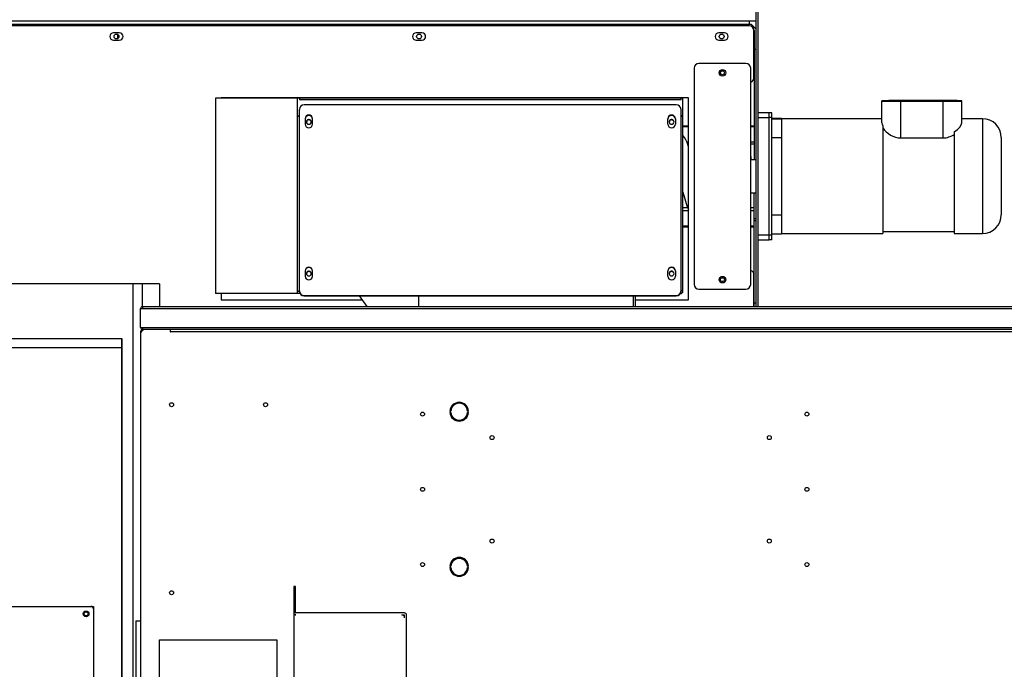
# Model space of a CAD drawing. Header units: inches. Extents: x -112 to 112, y -97 to 31.
# Tile 15 of 17: x 21 to 63, y -13 to 14. Entities that reach past the tile are written whole.
import ezdxf

# ---------------------------------------------------------------- set-up
doc = ezdxf.new("R2010")
doc.units = ezdxf.units.IN
doc.header["$MEASUREMENT"] = 0

msp = doc.modelspace()

# ---------------------------------------------------------------- linework, layer by layer
at = {"color": 7, "linetype": 'Continuous', "lineweight": 25}
for p, q in [((52.159, 28.519), (52.159, 1.732)), ((52.238, 28.598), (52.238, 1.732)), ((51.884, 13.678), (-51.856, 13.678)), ((51.884, 13.554), (51.884, 13.678)), ((52.159, 13.677), (51.884, 13.677)), ((-51.935, 13.554), (51.963, 13.554)), ((51.884, 13.48), (-51.856, 13.48)), ((51.963, 13.554), (52.159, 13.357)), ((52.074, 11.316), (52.074, 13.283)), ((52.081, 13.283), (52.081, 7.871)), ((25.486, 13.191), (25.25, 13.191)), ((25.25, 12.876), (25.486, 12.876)), ((25.419, 12.945), (25.419, 13.122)), ((38.163, 13.191), (37.927, 13.191)), ((37.927, 12.876), (38.163, 12.876)), ((50.84, 13.191), (50.604, 13.191)), ((50.604, 12.876), (50.84, 12.876)), ((52.081, 12.394), (52.074, 12.394)), ((52.081, 12.499), (52.159, 12.499)), ((52.081, 12.35), (52.074, 12.35)), ((49.574, 11.71), (49.574, 2.655)), ((51.739, 11.907), (49.771, 11.907)), ((51.936, 2.655), (51.936, 11.71)), ((49.096, 10.454), (29.51, 10.454)), ((29.51, 10.454), (29.51, 2.272)), ((49.333, 10.469), (29.758, 10.469)), ((29.758, 10.469), (29.758, 10.454)), ((32.951, 2.272), (32.951, 10.454)), ((32.955, 2.272), (32.955, 10.454)), ((33.033, 10.454), (33.033, 10.388)), ((49.018, 10.388), (33.033, 10.388)), ((49.018, 10.388), (49.018, 10.454)), ((49.096, 2.406), (49.096, 10.454)), ((49.333, 2.012), (49.333, 10.469)), ((57.435, 9.413), (57.435, 10.343)), ((59.994, 10.349), (58.222, 10.349)), ((58.222, 8.787), (58.222, 10.325)), ((58.222, 10.325), (59.994, 10.325)), ((59.994, 8.787), (59.994, 10.325)), ((60.781, 9.413), (60.781, 10.343)), ((33.033, 2.361), (33.033, 9.981)), ((48.821, 10.172), (33.23, 10.172)), ((49.018, 2.358), (49.018, 9.981)), ((32.955, 9.709), (33.033, 9.709)), ((32.986, 9.685), (32.955, 9.685)), ((33.27, 9.59), (33.27, 9.361)), ((33.585, 9.361), (33.585, 9.59)), ((48.466, 9.361), (48.466, 9.59)), ((48.781, 9.59), (48.781, 9.361)), ((49.096, 9.709), (49.018, 9.709)), ((49.065, 9.685), (49.096, 9.685)), ((52.829, 9.84), (52.238, 9.84)), ((52.238, 9.644), (52.711, 9.644)), ((52.711, 4.524), (52.711, 9.84)), ((52.829, 9.643), (52.711, 9.643)), ((52.829, 4.525), (52.829, 9.84)), ((53.222, 9.6), (52.829, 9.6)), ((53.222, 9.6), (52.829, 9.6)), ((53.222, 9.577), (52.829, 9.577)), ((53.222, 9.6), (53.222, 4.774)), ((57.435, 9.589), (53.222, 9.589)), ((61.648, 9.589), (60.781, 9.589)), ((61.648, 9.589), (61.648, 4.786)), ((49.096, 9.294), (49.333, 9.294)), ((49.096, 9.267), (49.333, 9.267)), ((51.936, 9.294), (52.081, 9.294)), ((51.936, 9.267), (52.081, 9.267)), ((57.474, 9.297), (57.474, 4.786)), ((53.222, 8.784), (52.829, 8.784)), ((58.222, 8.787), (59.994, 8.787)), ((60.466, 9.039), (60.466, 4.786)), ((62.435, 8.802), (62.435, 5.573)), ((49.26, 8.62), (49.333, 8.62)), ((49.293, 8.538), (49.333, 8.538)), ((51.936, 8.62), (52.081, 8.62)), ((51.936, 8.538), (52.081, 8.538)), ((51.963, 7.997), (51.951, 8.009)), ((51.963, 7.871), (51.963, 7.997)), ((52.159, 7.871), (51.963, 7.871)), ((51.936, 6.493), (52.159, 6.493)), ((52.081, 1.732), (52.081, 6.493)), ((49.096, 5.87), (49.295, 5.87)), ((51.936, 5.87), (52.081, 5.87)), ((49.096, 5.745), (49.333, 5.745)), ((51.936, 5.745), (52.081, 5.745)), ((52.081, 5.409), (52.159, 5.409)), ((53.222, 5.556), (52.829, 5.556)), ((49.333, 5.097), (49.096, 5.097)), ((49.096, 5.07), (49.333, 5.07)), ((52.081, 5.097), (51.936, 5.097)), ((51.936, 5.07), (52.081, 5.07)), ((52.081, 5.323), (52.159, 5.323)), ((52.829, 4.722), (52.238, 4.722)), ((52.829, 4.774), (53.222, 4.774)), ((53.222, 4.786), (57.474, 4.786)), ((57.474, 4.865), (60.466, 4.865)), ((60.466, 4.786), (61.648, 4.786)), ((52.238, 4.524), (52.711, 4.524)), ((52.829, 4.525), (52.711, 4.525)), ((33.27, 3.224), (33.27, 2.995)), ((33.585, 2.995), (33.585, 3.224)), ((48.466, 2.995), (48.466, 3.224)), ((48.525, 2.876), (48.501, 2.9)), ((48.781, 3.224), (48.781, 2.995)), ((52.074, 1.732), (52.074, 3.048)), ((27.166, 2.677), (-27.166, 2.677)), ((26.064, -17.323), (26.064, 2.677)), ((26.457, 1.732), (26.457, 2.677)), ((27.166, 2.677), (27.166, 1.732)), ((33.056, 2.272), (29.51, 2.272)), ((29.758, 2.272), (29.758, 2.012)), ((33.033, 2.352), (32.955, 2.352)), ((33.033, 2.351), (33.033, 2.272)), ((33.033, 2.351), (33.034, 2.351)), ((33.23, 2.189), (48.821, 2.189)), ((33.23, 2.17), (33.23, 2.189)), ((33.23, 2.17), (48.821, 2.17)), ((35.54, 2.17), (35.852, 1.732)), ((38.035, 1.732), (38.035, 2.17)), ((38.038, 1.732), (38.038, 2.17)), ((47.018, 2.17), (47.018, 1.732)), ((47.096, 2.17), (47.096, 1.732)), ((48.821, 2.17), (48.821, 2.189)), ((48.995, 2.272), (49.01, 2.272)), ((49.01, 2.307), (49.01, 2.272)), ((49.018, 2.406), (49.096, 2.406)), ((49.018, 2.358), (49.018, 2.358)), ((49.096, 2.358), (49.096, 2.406)), ((49.771, 2.458), (51.739, 2.458)), ((26.465, 1.732), (26.465, 1.646)), ((26.465, 1.732), (65.662, 1.732)), ((29.758, 2.014), (35.651, 2.014)), ((29.758, 2.012), (35.652, 2.012)), ((47.096, 2.014), (49.333, 2.014)), ((47.096, 2.012), (49.333, 2.012)), ((52.074, 2.014), (52.081, 2.014)), ((52.074, 1.971), (52.081, 1.971)), ((52.159, 1.866), (52.081, 1.866)), ((26.378, 0.854), (26.378, 1.646)), ((26.378, 1.646), (65.748, 1.646)), ((26.457, 1.646), (26.457, 1.648)), ((26.378, 0.854), (65.748, 0.854)), ((26.457, 0.852), (26.457, 0.854)), ((26.465, 0.846), (26.465, 0.768)), ((26.465, 0.846), (26.47, 0.846)), ((26.47, 0.768), (26.47, 0.854)), ((26.378, 0.681), (26.378, -16.87)), ((26.457, 0.767), (26.457, 0.768)), ((65.662, 0.768), (26.465, 0.768)), ((27.618, 0.768), (27.618, 0.669)), ((27.638, 0.689), (27.618, 0.689)), ((27.638, 0.685), (27.618, 0.685)), ((27.618, 0.669), (27.638, 0.669)), ((27.638, 0.669), (27.638, 0.767)), ((27.638, 0.681), (64.488, 0.681)), ((25.591, 0), (12.205, 0)), ((20.866, 0.394), (25.591, 0.394)), ((25.591, 0.394), (25.591, -17.323)), ((25.591, -17.323), (25.591, 0.394)), ((39.332, -2.648), (39.371, -2.648)), ((39.371, -2.707), (39.332, -2.707)), ((40.078, -2.648), (40.117, -2.648)), ((40.117, -2.707), (40.078, -2.707)), ((39.332, -9.144), (39.371, -9.144)), ((39.371, -9.203), (39.332, -9.203)), ((40.078, -9.144), (40.117, -9.144)), ((40.117, -9.203), (40.078, -9.203)), ((32.795, -10), (32.795, -11.094)), ((32.874, -10), (32.795, -10)), ((32.874, -10.197), (32.795, -10.197)), ((32.874, -11.094), (32.874, -10)), ((12.599, -10.827), (24.41, -10.827)), ((24.41, -10.827), (24.41, -17.126)), ((32.795, -11.102), (32.795, -16.811)), ((32.795, -11.102), (32.796, -11.102)), ((37.433, -11.102), (32.882, -11.102)), ((26.181, -11.437), (26.378, -11.437)), ((26.181, -11.437), (26.181, -14.587)), ((32.882, -11.181), (32.795, -11.181)), ((37.323, -11.181), (37.433, -11.181)), ((37.441, -11.299), (37.441, -11.189)), ((37.52, -24.803), (37.52, -11.189)), ((27.165, -12.224), (32.087, -12.224)), ((27.165, -16.083), (27.165, -12.224)), ((32.087, -12.224), (32.087, -16.083))]:
    msp.add_line(p, q, dxfattribs=at)
at = {"color": 7, "linetype": 'Continuous', "lineweight": 25, "flags": 128}
for points in [[(33.427, 9.357), (33.464, 9.364), (33.496, 9.383), (33.519, 9.412), (33.529, 9.447), (33.526, 9.484), (33.509, 9.516), (33.481, 9.541), (33.446, 9.554), (33.408, 9.554), (33.373, 9.541), (33.345, 9.516), (33.329, 9.484), (33.325, 9.447), (33.335, 9.412), (33.358, 9.383), (33.39, 9.364), (33.427, 9.357)], [(48.624, 9.357), (48.661, 9.364), (48.693, 9.383), (48.716, 9.412), (48.726, 9.447), (48.722, 9.484), (48.706, 9.516), (48.678, 9.541), (48.643, 9.554), (48.605, 9.554), (48.57, 9.541), (48.542, 9.516), (48.525, 9.484), (48.522, 9.447), (48.532, 9.412), (48.555, 9.383), (48.587, 9.364), (48.624, 9.357)], [(57.435, 9.413), (57.444, 9.361), (57.474, 9.297)], [(60.466, 9.039), (60.595, 9.133), (60.616, 9.151), (60.696, 9.233), (60.76, 9.33), (60.781, 9.413)], [(49.333, 8.429), (49.324, 8.456), (49.271, 8.595), (49.218, 8.713), (49.166, 8.809), (49.113, 8.881), (49.096, 8.896)], [(51.951, 8.009), (51.945, 8.009), (51.936, 8.009)], [(51.936, 8.009), (51.942, 8.009), (51.951, 8.009)], [(33.427, 3.012), (33.464, 3.019), (33.496, 3.038), (33.519, 3.067), (33.529, 3.102), (33.526, 3.139), (33.509, 3.171), (33.481, 3.196), (33.446, 3.209), (33.408, 3.209), (33.373, 3.196), (33.345, 3.171), (33.329, 3.139), (33.325, 3.102), (33.335, 3.067), (33.358, 3.038), (33.39, 3.019), (33.427, 3.012)], [(48.624, 3.012), (48.661, 3.019), (48.693, 3.038), (48.716, 3.067), (48.726, 3.102), (48.722, 3.139), (48.706, 3.171), (48.678, 3.196), (48.643, 3.209), (48.605, 3.209), (48.57, 3.196), (48.542, 3.171), (48.525, 3.139), (48.522, 3.102), (48.532, 3.067), (48.555, 3.038), (48.587, 3.019), (48.624, 3.012)], [(33.033, 2.352), (33.034, 2.352), (33.034, 2.352)]]:
    msp.add_lwpolyline(points, dxfattribs=at)
at = {"color": 7, "linetype": 'Continuous', "lineweight": 25}
for centre, radius in [((25.368, 13.033), 0.102), ((38.045, 13.033), 0.102), ((50.722, 13.033), 0.102), ((50.755, 11.513), 0.138), ((50.755, 11.513), 0.0827), ((50.755, 2.852), 0.138), ((50.755, 2.852), 0.0827), ((27.677, -2.382), 0.0827), ((31.614, -2.382), 0.0827), ((38.189, -2.776), 0.0827), ((54.291, -2.776), 0.0827), ((41.102, -3.76), 0.0827), ((52.717, -3.76), 0.0827), ((38.189, -5.925), 0.0827), ((54.291, -5.925), 0.0827), ((41.102, -8.091), 0.0827), ((52.717, -8.091), 0.0827), ((38.189, -9.075), 0.0827), ((54.291, -9.075), 0.0827), ((27.677, -10.256), 0.0827), ((24.095, -11.142), 0.118), ((24.095, -11.142), 0.0814)]:
    msp.add_circle(centre, radius, dxfattribs=at)
for centre, radius, start, end in [((51.877, 13.283), 0.197, 360, 90), ((51.884, 13.283), 0.197, 360, 90), ((25.25, 13.033), 0.157, 90, 270), ((25.486, 13.033), 0.157, 270, 90), ((37.927, 13.033), 0.157, 90, 270), ((38.163, 13.033), 0.157, 270, 90), ((50.604, 13.033), 0.157, 90, 270), ((50.84, 13.033), 0.157, 270, 90), ((49.771, 11.71), 0.197, 90, 180), ((51.739, 11.71), 0.197, 360, 90), ((51.877, 11.316), 0.197, 287.4576, 360), ((58.007, -14.554), 24.903, 89.5042, 91.3159), ((58.044, 40.443), 30.119, 268.841, 270.339), ((60.172, -19.769), 30.119, 88.841, 90.339), ((60.21, 35.227), 24.903, 269.5042, 271.3159), ((33.227, 9.978), 0.194, 89.1394, 179.1127), ((48.824, 9.978), 0.194, 0.8873, 90.8606), ((33.016, 9.595), 0.0961, 79.8277, 130.0093), ((33.427, 9.587), 0.158, 1.2678, 178.7322), ((33.427, 9.568), 0.158, 1.2678, 178.7322), ((33.427, 9.435), 0.103, 6.8055, 173.1945), ((48.624, 9.587), 0.158, 1.2678, 178.7322), ((48.624, 9.568), 0.158, 1.2678, 178.7322), ((48.624, 9.435), 0.103, 6.8055, 173.1945), ((49.035, 9.595), 0.0961, 49.9907, 100.1723), ((61.648, 8.802), 0.787, 0, 90), ((33.427, 9.365), 0.158, 181.2678, 358.7322), ((48.624, 9.365), 0.158, 181.2678, 358.7322), ((58.255, 9.719), 0.933, 213.2174, 268.0168), ((59.98, 9.648), 0.862, 270.9156, 304.3328), ((51.944, 8.264), 0.267, 268.3433, 273.9966), ((54.798, 7.909), 5.868, 193.6922, 201.3697), ((61.648, 5.573), 0.787, 270, 0), ((33.427, 3.221), 0.158, 1.2678, 178.7322), ((33.427, 3.202), 0.158, 1.2678, 178.7322), ((48.624, 3.221), 0.158, 1.2678, 178.7322), ((48.624, 3.202), 0.158, 1.2678, 178.7322), ((33.427, 2.999), 0.158, 181.2678, 358.7322), ((33.427, 3.09), 0.103, 6.8055, 173.1945), ((48.624, 2.999), 0.158, 181.2678, 358.7322), ((48.624, 3.09), 0.103, 6.8055, 173.1945), ((51.877, 3.048), 0.197, 360, 72.5424), ((49.771, 2.655), 0.197, 180, 270), ((51.739, 2.655), 0.197, 270, 360), ((33.018, 2.273), 0.101, 81.061, 128.7874), ((33.227, 2.383), 0.194, 180.8873, 270.8606), ((33.227, 2.364), 0.194, 180.8873, 270.8606), ((48.824, 2.383), 0.194, 269.1394, 359.1127), ((48.824, 2.364), 0.194, 269.1394, 359.1127), ((49.01, 2.358), 0.0866, 270, 0), ((26.465, 1.646), 0.0866, 90, 180), ((26.465, 1.646), 0.00787, 90, 180), ((26.465, 0.854), 0.0866, 180, 270), ((26.465, 0.854), 0.00787, 180, 270), ((26.575, 0.571), 0.197, 90, 180), ((26.465, 0.681), 0.0866, 90, 180), ((39.725, -2.677), 0.394, 4.3012, 175.6988), ((39.725, -2.677), 0.354, 4.7802, 175.2198), ((39.725, -2.677), 0.394, 184.3012, 355.6988), ((39.725, -2.677), 0.354, 184.7802, 355.2198), ((39.725, -9.173), 0.394, 4.3012, 175.6988), ((39.725, -9.173), 0.354, 4.7802, 175.2198), ((39.725, -9.173), 0.394, 184.3012, 355.6988), ((39.725, -9.173), 0.354, 184.7802, 355.2198), ((24.291, -10.945), 0.118, 360, 90), ((32.882, -11.094), 0.0866, 180, 270), ((32.882, -11.094), 0.00787, 180, 270), ((37.433, -11.189), 0.0866, 360, 90), ((37.323, -11.299), 0.118, 360, 90), ((37.433, -11.189), 0.00787, 360, 90)]:
    msp.add_arc(centre, radius, start, end, dxfattribs=at)

doc.saveas('drawing.dxf')
